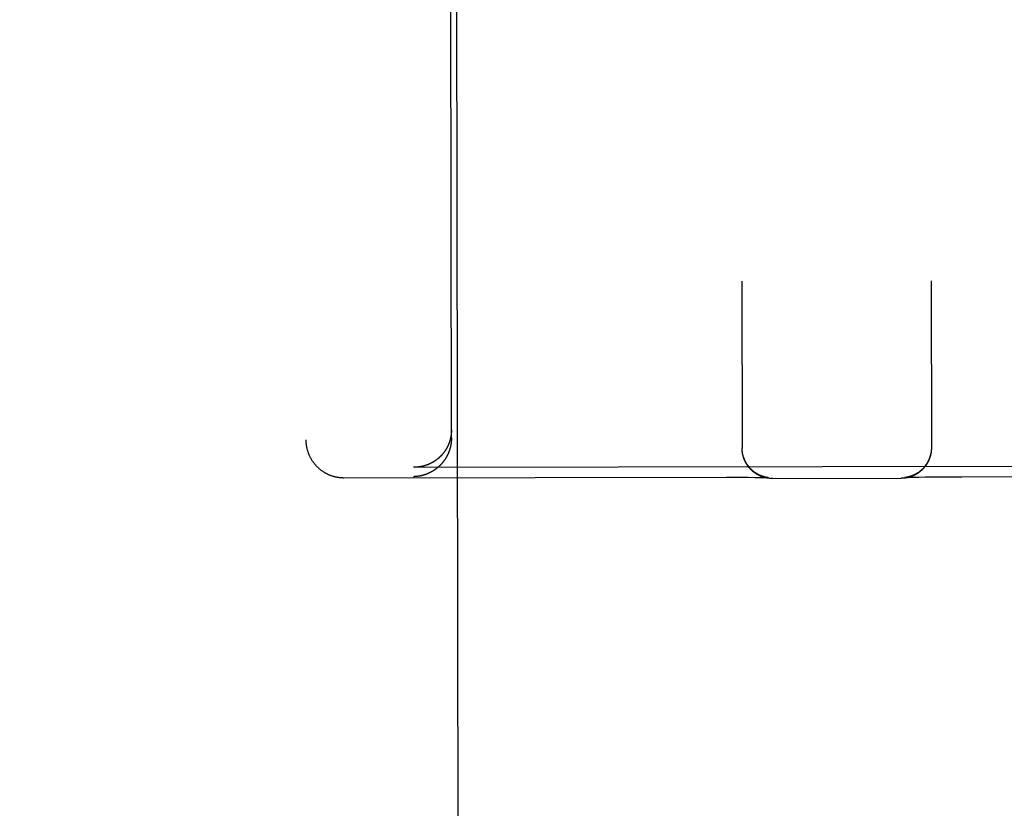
# Model space of a CAD drawing. Header units: inches. Extents: x 0 to 277, y 0 to 179.
# Tile 63 of 94: x 85.687 to 86.499, y 118.826 to 119.476. Entities that reach past the tile are written whole.
import ezdxf

# ---------------------------------------------------------------- set-up
doc = ezdxf.new("R2010")
doc.units = ezdxf.units.IN
doc.header["$LTSCALE"] = 15.20914
doc.header["$MEASUREMENT"] = 0
doc.linetypes.add('HIDDEN', pattern=[0.2, 0.1, -0.1])
doc.layers.get('0').update_dxf_attribs({"linetype": 'CONTINUOUS'})
for name, color, linetype in [('02___PRT_ALL_AXES', 7, 'CONTINUOUS'), ('DEFAULT_2', 8, 'HIDDEN'), ('DIMENSIONS', 7, 'CONTINUOUS')]:
    doc.layers.add(name, color=color, linetype=linetype)
doc.styles.get("Standard").update_dxf_attribs({"font": 'txt', "width": 0.8})
doc.dimstyles.new('DIMSTYLE_3', dxfattribs={"dimtxt": 1.268784, "dimasz": 1.626646, "dimexe": 0.09, "dimexo": 0.07, "dimgap": 0.039, "dimtad": 0, "dimtih": 1, "dimtoh": 1, "dimzin": 4, "dimdsep": 46, "dimtxsty": 'Standard', "dimblk": '_FILLED', "dimblk1": '_FILLED', "dimblk2": '_FILLED', "dimcen": 0.09, "dimadec": 0, "dimazin": 0, "dimtfac": 1, "dimtofl": 0, "dimtmove": 0, "dimatfit": 3, "dimldrblk": '_FILLED', "dimfxl": 0, "dimtolj": 1, "dimtzin": 4, "dimarcsym": 0})

# ---------------------------------------------------------------- blocks, each defined once
blk = doc.blocks.new('_FILLED')
at = {"color": 0, "linetype": 'ByBlock'}
blk.add_solid([(0, 0), (-1, 0.2), (-1, -0.2)], dxfattribs=at)
blk = doc.blocks.new('*D14')
at = {"layer": 'DIMENSIONS', "color": 2, "linetype": 'Continuous'}
for p, q in [((85.59321, 102.9074), (82.35132, 102.9074)), ((89.21821, 102.9074), (92.4715, 102.9074))]:
    blk.add_line(p, q, dxfattribs=at)
at = {"layer": 'DIMENSIONS', "color": 2, "linetype": 'Continuous', "xscale": 1.6266460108, "yscale": 1.6266460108, "zscale": 1.6266460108}
blk.add_blockref('_FILLED', (85.59321, 102.9074), dxfattribs=at)
at = {"layer": 'DIMENSIONS', "color": 2, "linetype": 'Continuous', "xscale": 1.6266460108, "yscale": 1.6266460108, "zscale": 1.6266460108, "rotation": 180}
blk.add_blockref('_FILLED', (89.21821, 102.9074), dxfattribs=at)
at = {"layer": 'DIMENSIONS', "color": 2, "linetype": 'Continuous', "insert": (81.71693, 103.5418), "char_height": 1.268784, "width": 4.0601084, "attachment_point": 3, "line_spacing_factor": 0.9}
blk.add_mtext('3.63', dxfattribs=at)
blk = doc.blocks.new('*D17')
at = {"layer": 'DIMENSIONS', "color": 2, "linetype": 'Continuous'}
for p, q in [((71.36421, 121.16948), (71.36421, 126.05237)), ((71.36421, 126.05237), (72.76312, 126.05237)), ((71.36421, 120.04448), (71.36421, 116.79119))]:
    blk.add_line(p, q, dxfattribs=at)
at = {"layer": 'DIMENSIONS', "color": 2, "linetype": 'Continuous', "xscale": 1.6266460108, "yscale": 1.6266460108, "zscale": 1.6266460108}
for p, rotation in [((71.36421, 121.16948), 270), ((71.36421, 120.04448), 90)]:
    blk.add_blockref('_FILLED', p, dxfattribs=dict(at, rotation=rotation))
at = {"layer": 'DIMENSIONS', "color": 2, "linetype": 'Continuous', "insert": (73.39751, 126.68676), "char_height": 1.268784, "width": 4.0601084, "attachment_point": 1, "line_spacing_factor": 0.9}
blk.add_mtext('1.13', dxfattribs=at)

msp = doc.modelspace()

# ---------------------------------------------------------------- linework, layer by layer
at = {"layer": '02___PRT_ALL_AXES', "color": 8, "linetype": 'HIDDEN'}
msp.add_line((86.0934, 90.6062), (86.0467, 120.10617), dxfattribs=at)
at = {"layer": 'DEFAULT_2', "color": 8, "linetype": 'HIDDEN'}
for p, q in [((85.92024, 121.02482), (85.92324, 119.12956)), ((86.04324, 119.13093), (86.0417, 120.10611)), ((86.28254, 119.26031), (86.28275, 119.12254)), ((86.43853, 119.26056), (86.43875, 119.12279)), ((86.28276, 119.12217), (86.28275, 119.1229)), ((86.28277, 119.1218), (86.28276, 119.12256)), ((86.28278, 119.12143), (86.28276, 119.12218)), ((86.2828, 119.12106), (86.28278, 119.12181)), ((86.28282, 119.12069), (86.2828, 119.12144)), ((86.43873, 119.12206), (86.43871, 119.1213)), ((86.43874, 119.12243), (86.43873, 119.12167)), ((86.43875, 119.12281), (86.43874, 119.12204)), ((86.43875, 119.12315), (86.43875, 119.12241)), ((86.01257, 119.10689), (86.01203, 119.1069)), ((86.01257, 119.10689), (86.70898, 119.108)), ((85.95454, 119.09827), (86.26992, 119.09874)), ((86.26992, 119.09874), (86.28024, 119.09869)), ((86.28024, 119.09869), (86.28797, 119.09861)), ((86.28797, 119.09861), (86.29334, 119.09854)), ((86.29334, 119.09854), (86.2968, 119.09847)), ((86.2968, 119.09847), (86.29911, 119.09842)), ((86.29911, 119.09842), (86.30079, 119.09837)), ((86.30079, 119.09837), (86.30196, 119.09833)), ((86.30196, 119.09833), (86.30274, 119.0983)), ((86.30253, 119.09853), (86.30234, 119.09857)), ((86.3027, 119.09849), (86.30253, 119.09853)), ((86.30287, 119.09846), (86.3027, 119.09849)), ((86.30274, 119.0983), (86.30335, 119.09828)), ((86.30303, 119.09843), (86.30287, 119.09846)), ((86.30318, 119.0984), (86.30303, 119.09843)), ((86.30332, 119.09838), (86.30318, 119.0984)), ((86.30346, 119.09836), (86.30332, 119.09838)), ((86.30335, 119.09828), (86.30381, 119.09825)), ((86.30359, 119.09834), (86.30346, 119.09836)), ((86.30371, 119.09832), (86.30359, 119.09834)), ((86.30383, 119.0983), (86.30371, 119.09832)), ((86.30381, 119.09825), (86.30415, 119.09824)), ((86.30394, 119.09829), (86.30383, 119.0983)), ((86.30405, 119.09827), (86.30394, 119.09829)), ((86.30415, 119.09826), (86.30405, 119.09827)), ((86.30424, 119.09825), (86.30415, 119.09826)), ((86.30415, 119.09824), (86.30434, 119.09822)), ((86.30432, 119.09824), (86.30424, 119.09825)), ((86.3044, 119.09823), (86.30432, 119.09824)), ((86.30434, 119.09822), (86.30448, 119.09822)), ((86.30447, 119.09822), (86.3044, 119.09823)), ((86.30453, 119.09821), (86.30447, 119.09822)), ((86.30448, 119.09822), (86.30454, 119.09821)), ((86.30457, 119.09821), (86.30455, 119.09821)), ((86.30457, 119.09821), (86.30459, 119.09821)), ((86.3046, 119.09821), (86.30459, 119.09821)), ((86.30461, 119.09821), (86.30462, 119.09821)), ((86.30463, 119.09821), (86.30462, 119.09821)), ((86.30779, 119.09758), (86.41392, 119.09775)), ((86.41697, 119.09838), (86.41696, 119.09838)), ((86.41696, 119.09838), (86.41696, 119.09838)), ((86.41698, 119.09838), (86.41703, 119.09839)), ((86.41701, 119.09839), (86.41699, 119.09839)), ((86.41703, 119.09839), (86.41712, 119.0984)), ((86.41705, 119.09839), (86.41703, 119.09839)), ((86.41712, 119.0984), (86.41725, 119.0984)), ((86.41724, 119.09841), (86.41716, 119.0984)), ((86.41732, 119.09842), (86.41724, 119.09841)), ((86.41725, 119.0984), (86.41748, 119.09842)), ((86.4174, 119.09843), (86.41732, 119.09842)), ((86.4175, 119.09845), (86.4174, 119.09843)), ((86.41748, 119.09842), (86.41779, 119.09844)), ((86.4176, 119.09846), (86.4175, 119.09845)), ((86.41771, 119.09848), (86.4176, 119.09846)), ((86.41783, 119.09849), (86.41771, 119.09848)), ((86.41779, 119.09844), (86.41818, 119.09845)), ((86.41795, 119.09851), (86.41783, 119.09849)), ((86.41808, 119.09853), (86.41795, 119.09851)), ((86.41821, 119.09855), (86.41808, 119.09853)), ((86.41818, 119.09845), (86.4188, 119.09848)), ((86.41835, 119.09858), (86.41821, 119.09855)), ((86.4185, 119.0986), (86.41835, 119.09858)), ((86.41865, 119.09863), (86.4185, 119.0986)), ((86.41882, 119.09867), (86.41865, 119.09863)), ((86.4188, 119.09848), (86.41959, 119.09852)), ((86.41899, 119.0987), (86.41882, 119.09867)), ((86.41917, 119.09874), (86.41899, 119.0987)), ((86.41936, 119.09878), (86.41917, 119.09874)), ((86.41959, 119.09852), (86.42086, 119.09856)), ((86.42086, 119.09856), (86.42253, 119.09861)), ((86.42253, 119.09861), (86.42484, 119.09867)), ((86.42484, 119.09867), (86.4283, 119.09875)), ((86.4283, 119.09875), (86.43368, 119.09884)), ((86.43368, 119.09884), (86.44139, 119.09894)), ((86.44139, 119.09894), (86.45169, 119.09903)), ((86.45169, 119.09903), (86.46379, 119.09907)), ((86.46379, 119.09907), (86.76704, 119.09955))]:
    msp.add_line(p, q, dxfattribs=at)
for points in [[(86.04323, 119.13765), (86.04323, 119.13736), (86.04322, 119.13707), (86.04322, 119.13678), (86.04321, 119.1365), (86.0432, 119.13621), (86.04318, 119.13593), (86.04317, 119.13564), (86.04315, 119.13536), (86.04313, 119.13508), (86.0431, 119.1348), (86.04308, 119.13452), (86.04305, 119.13425), (86.04302, 119.13397), (86.04298, 119.1337), (86.04295, 119.13342), (86.04291, 119.13315), (86.04287, 119.13288), (86.04283, 119.13261), (86.04278, 119.13234), (86.04273, 119.13207), (86.04269, 119.13181), (86.04263, 119.13154), (86.04258, 119.13128), (86.04253, 119.13101), (86.04247, 119.13075), (86.04241, 119.13049), (86.04235, 119.13024), (86.04228, 119.12998), (86.04222, 119.12973), (86.04215, 119.12947), (86.04208, 119.12922), (86.04201, 119.12897), (86.04193, 119.12872), (86.04186, 119.12847), (86.04178, 119.12823), (86.0417, 119.12798), (86.04162, 119.12774), (86.04154, 119.1275), (86.04146, 119.12726), (86.04137, 119.12702), (86.04128, 119.12678), (86.0412, 119.12655), (86.0411, 119.12631), (86.04101, 119.12608), (86.04092, 119.12585), (86.04082, 119.12562), (86.04073, 119.12539), (86.04063, 119.12516), (86.04053, 119.12494), (86.04043, 119.12472), (86.04032, 119.12449), (86.04022, 119.12427), (86.04012, 119.12405), (86.04001, 119.12384), (86.0399, 119.12362), (86.03979, 119.12341), (86.03968, 119.1232), (86.03957, 119.12298), (86.03945, 119.12277), (86.03934, 119.12257), (86.03922, 119.12236), (86.03911, 119.12216), (86.03899, 119.12195), (86.03887, 119.12175), (86.03875, 119.12155), (86.03862, 119.12135), (86.0385, 119.12115), (86.03838, 119.12096), (86.03825, 119.12076), (86.03812, 119.12057), (86.038, 119.12038), (86.03787, 119.12019), (86.03774, 119.12), (86.03761, 119.11982), (86.03748, 119.11963), (86.03734, 119.11945), (86.03721, 119.11926), (86.03707, 119.11908), (86.03694, 119.1189), (86.0368, 119.11873), (86.03666, 119.11855), (86.03652, 119.11838), (86.03638, 119.1182), (86.03624, 119.11803), (86.0361, 119.11786), (86.03596, 119.11769), (86.03582, 119.11752), (86.03567, 119.11736), (86.03553, 119.11719), (86.03538, 119.11703), (86.03524, 119.11687), (86.03509, 119.11671), (86.03494, 119.11655), (86.03479, 119.11639), (86.03464, 119.11623), (86.03449, 119.11608), (86.03434, 119.11593), (86.03419, 119.11577), (86.03404, 119.11562), (86.03388, 119.11547), (86.03373, 119.11533), (86.03357, 119.11518), (86.03342, 119.11504), (86.03326, 119.11489), (86.0331, 119.11475), (86.03295, 119.11461), (86.03279, 119.11447), (86.03263, 119.11433), (86.03247, 119.11419), (86.03231, 119.11406), (86.03215, 119.11393), (86.03199, 119.11379), (86.03183, 119.11366), (86.03166, 119.11353), (86.0315, 119.1134), (86.03134, 119.11328), (86.03117, 119.11315), (86.03101, 119.11303), (86.03084, 119.1129), (86.03068, 119.11278), (86.03051, 119.11266), (86.03034, 119.11254), (86.03018, 119.11242), (86.03001, 119.11231), (86.02984, 119.11219), (86.02967, 119.11208), (86.0295, 119.11197), (86.02933, 119.11186), (86.02916, 119.11175), (86.02899, 119.11164), (86.02882, 119.11153), (86.02865, 119.11142), (86.02848, 119.11132), (86.0283, 119.11122), (86.02813, 119.11111), (86.02796, 119.11101), (86.02779, 119.11091), (86.02761, 119.11081), (86.02744, 119.11072), (86.02726, 119.11062), (86.02709, 119.11053), (86.02691, 119.11043), (86.02674, 119.11034), (86.02656, 119.11025), (86.02638, 119.11016), (86.02621, 119.11008), (86.02603, 119.10999), (86.02585, 119.1099), (86.02567, 119.10982), (86.0255, 119.10974), (86.02532, 119.10965), (86.02514, 119.10957), (86.02496, 119.10949), (86.02478, 119.10942), (86.0246, 119.10934), (86.02442, 119.10926), (86.02424, 119.10919), (86.02406, 119.10912), (86.02388, 119.10904), (86.0237, 119.10897), (86.02352, 119.1089), (86.02334, 119.10884), (86.02316, 119.10877), (86.02298, 119.1087), (86.02279, 119.10864), (86.02261, 119.10858), (86.02243, 119.10851), (86.02225, 119.10845), (86.02207, 119.10839), (86.02188, 119.10834), (86.0217, 119.10828), (86.02152, 119.10822), (86.02134, 119.10817), (86.02115, 119.10811), (86.02097, 119.10806), (86.02079, 119.10801), (86.0206, 119.10796), (86.02042, 119.10791), (86.02024, 119.10786), (86.02005, 119.10782), (86.01987, 119.10777), (86.01969, 119.10773), (86.0195, 119.10769), (86.01932, 119.10764), (86.01914, 119.1076), (86.01895, 119.10756), (86.01877, 119.10753), (86.01858, 119.10749), (86.0184, 119.10745), (86.01822, 119.10742), (86.01803, 119.10738), (86.01785, 119.10735), (86.01767, 119.10732), (86.01748, 119.10729), (86.0173, 119.10726), (86.01712, 119.10723), (86.01693, 119.10721), (86.01675, 119.10718), (86.01656, 119.10716)], [(85.92324, 119.12956), (85.92325, 119.12914), (85.92326, 119.12869), (85.92327, 119.12824), (85.92329, 119.12779), (85.92332, 119.12734), (85.92336, 119.12689), (85.9234, 119.12645), (85.92345, 119.126), (85.9235, 119.12556), (85.92356, 119.12511), (85.92363, 119.12467), (85.92371, 119.12423), (85.92379, 119.12379), (85.92387, 119.12335), (85.92396, 119.12291), (85.92406, 119.12247), (85.92417, 119.12203), (85.92428, 119.1216), (85.9244, 119.12117), (85.92452, 119.12074), (85.92465, 119.12031), (85.92478, 119.11988), (85.92493, 119.11946), (85.92507, 119.11904), (85.92523, 119.11862), (85.92539, 119.1182), (85.92555, 119.11778), (85.92572, 119.11737), (85.9259, 119.11696), (85.92608, 119.11655), (85.92627, 119.11615), (85.92646, 119.11574), (85.92666, 119.11535), (85.92687, 119.11495), (85.92708, 119.11456), (85.9273, 119.11417), (85.92752, 119.11378), (85.92775, 119.1134), (85.92798, 119.11302), (85.92822, 119.11264), (85.92846, 119.11227), (85.92871, 119.1119), (85.92896, 119.11153), (85.92922, 119.11117), (85.92949, 119.11081), (85.92975, 119.11046), (85.93003, 119.11011), (85.93031, 119.10976), (85.93059, 119.10942), (85.93088, 119.10908), (85.93117, 119.10875), (85.93147, 119.10842), (85.93177, 119.10809), (85.93207, 119.10777), (85.93239, 119.10745), (85.9327, 119.10714), (85.93302, 119.10684), (85.93334, 119.10653), (85.93367, 119.10624), (85.934, 119.10594), (85.93434, 119.10565), (85.93468, 119.10537), (85.93502, 119.10509), (85.93537, 119.10482), (85.93572, 119.10455), (85.93607, 119.10429), (85.93643, 119.10403), (85.93679, 119.10378), (85.93716, 119.10353), (85.93753, 119.10328), (85.9379, 119.10305), (85.93828, 119.10282), (85.93865, 119.10259), (85.93904, 119.10237), (85.93942, 119.10215), (85.93981, 119.10194), (85.9402, 119.10174), (85.94059, 119.10154), (85.94098, 119.10134), (85.94138, 119.10116), (85.94178, 119.10098), (85.94218, 119.1008), (85.94259, 119.10063), (85.943, 119.10046), (85.94341, 119.1003), (85.94383, 119.10015), (85.94425, 119.1), (85.94467, 119.09985), (85.94509, 119.09972), (85.9455, 119.09959), (85.94592, 119.09947), (85.94633, 119.09935), (85.94673, 119.09925), (85.94713, 119.09915), (85.94753, 119.09905), (85.94792, 119.09897), (85.9483, 119.09889), (85.94869, 119.09881), (85.94907, 119.09874), (85.94945, 119.09868), (85.94982, 119.09862), (85.9502, 119.09856), (85.95057, 119.09851), (85.95094, 119.09847), (85.95131, 119.09843), (85.95167, 119.09839), (85.95204, 119.09836), (85.9524, 119.09834), (85.95277, 119.09831), (85.95313, 119.0983), (85.95349, 119.09828), (85.95385, 119.09827), (85.95421, 119.09827), (85.95454, 119.09827)], [(86.04324, 119.13093), (86.04324, 119.13064), (86.04324, 119.13035), (86.04323, 119.13006), (86.04322, 119.12978), (86.04321, 119.12949), (86.04319, 119.12921), (86.04318, 119.12892), (86.04316, 119.12864), (86.04314, 119.12836), (86.04311, 119.12808), (86.04309, 119.1278), (86.04306, 119.12752), (86.04303, 119.12724), (86.04299, 119.12697), (86.04296, 119.12669), (86.04292, 119.12642), (86.04288, 119.12615), (86.04284, 119.12587), (86.04279, 119.1256), (86.04275, 119.12533), (86.0427, 119.12507), (86.04264, 119.1248), (86.04259, 119.12453), (86.04254, 119.12427), (86.04248, 119.12401), (86.04242, 119.12375), (86.04236, 119.12349), (86.04229, 119.12323), (86.04223, 119.12297), (86.04216, 119.12271), (86.04209, 119.12246), (86.04202, 119.12221), (86.04195, 119.12196), (86.04187, 119.12171), (86.04179, 119.12146), (86.04171, 119.12121), (86.04163, 119.12096), (86.04155, 119.12072), (86.04147, 119.12048), (86.04138, 119.12023), (86.0413, 119.11999), (86.04121, 119.11975), (86.04112, 119.11952), (86.04102, 119.11928), (86.04093, 119.11905), (86.04083, 119.11881), (86.04074, 119.11858), (86.04064, 119.11835), (86.04054, 119.11812), (86.04044, 119.1179), (86.04034, 119.11767), (86.04023, 119.11745), (86.04013, 119.11723), (86.04002, 119.11701), (86.03991, 119.11679), (86.0398, 119.11657), (86.03969, 119.11635), (86.03958, 119.11614), (86.03946, 119.11592), (86.03935, 119.11571), (86.03923, 119.1155), (86.03912, 119.11529), (86.039, 119.11508), (86.03888, 119.11488), (86.03876, 119.11467), (86.03863, 119.11447), (86.03851, 119.11427), (86.03839, 119.11407), (86.03826, 119.11387), (86.03814, 119.11367), (86.03801, 119.11348), (86.03788, 119.11328), (86.03775, 119.11309), (86.03762, 119.1129), (86.03749, 119.11271), (86.03735, 119.11252), (86.03722, 119.11233), (86.03708, 119.11215), (86.03695, 119.11196), (86.03681, 119.11178), (86.03667, 119.1116), (86.03654, 119.11142), (86.0364, 119.11124), (86.03626, 119.11107), (86.03611, 119.11089), (86.03597, 119.11072), (86.03583, 119.11054), (86.03568, 119.11037), (86.03554, 119.1102), (86.03539, 119.11003), (86.03525, 119.10987), (86.0351, 119.1097), (86.03495, 119.10954), (86.0348, 119.10938), (86.03465, 119.10921), (86.0345, 119.10905), (86.03435, 119.1089), (86.0342, 119.10874), (86.03405, 119.10858), (86.03389, 119.10843), (86.03374, 119.10827), (86.03358, 119.10812), (86.03343, 119.10797), (86.03327, 119.10782), (86.03312, 119.10768), (86.03296, 119.10753), (86.0328, 119.10738), (86.03264, 119.10724), (86.03248, 119.1071), (86.03232, 119.10696), (86.03216, 119.10682), (86.032, 119.10668), (86.03184, 119.10654), (86.03168, 119.10641), (86.03151, 119.10627), (86.03135, 119.10614), (86.03118, 119.10601), (86.03102, 119.10588), (86.03085, 119.10575), (86.03069, 119.10562), (86.03052, 119.1055), (86.03036, 119.10537), (86.03019, 119.10525), (86.03002, 119.10513), (86.02985, 119.105), (86.02968, 119.10488), (86.02951, 119.10477), (86.02934, 119.10465), (86.02917, 119.10453), (86.029, 119.10442), (86.02883, 119.10431), (86.02866, 119.10419), (86.02849, 119.10408), (86.02832, 119.10397), (86.02814, 119.10387), (86.02797, 119.10376), (86.0278, 119.10365), (86.02762, 119.10355), (86.02745, 119.10345), (86.02727, 119.10334), (86.0271, 119.10324), (86.02692, 119.10314), (86.02675, 119.10305), (86.02657, 119.10295), (86.02639, 119.10285), (86.02622, 119.10276), (86.02604, 119.10267), (86.02586, 119.10258), (86.02569, 119.10249), (86.02551, 119.1024), (86.02533, 119.10231), (86.02515, 119.10222), (86.02497, 119.10214), (86.02479, 119.10205), (86.02461, 119.10197), (86.02443, 119.10189), (86.02425, 119.10181), (86.02407, 119.10173), (86.02389, 119.10165), (86.02371, 119.10157), (86.02353, 119.1015), (86.02335, 119.10142), (86.02317, 119.10135), (86.02299, 119.10128), (86.02281, 119.10121), (86.02262, 119.10114), (86.02244, 119.10107), (86.02226, 119.101), (86.02208, 119.10093), (86.0219, 119.10087), (86.02171, 119.10081), (86.02153, 119.10074), (86.02135, 119.10068), (86.02117, 119.10062), (86.02098, 119.10056), (86.0208, 119.10051), (86.02062, 119.10045), (86.02043, 119.10039), (86.02025, 119.10034), (86.02007, 119.10029), (86.01988, 119.10024), (86.0197, 119.10019), (86.01952, 119.10014), (86.01933, 119.10009), (86.01915, 119.10004), (86.01896, 119.1), (86.01878, 119.09995), (86.0186, 119.09991), (86.01841, 119.09986), (86.01823, 119.09982), (86.01805, 119.09978), (86.01786, 119.09974), (86.01768, 119.09971), (86.01749, 119.09967), (86.01731, 119.09963), (86.01713, 119.0996), (86.01694, 119.09957), (86.01676, 119.09953), (86.01658, 119.0995)], [(86.30234, 119.09857), (86.30214, 119.09861), (86.30204, 119.09864), (86.30193, 119.09866), (86.30182, 119.09869), (86.3017, 119.09871), (86.30158, 119.09874), (86.30146, 119.09878), (86.30133, 119.09881), (86.3012, 119.09884), (86.30106, 119.09888), (86.30092, 119.09892), (86.30077, 119.09896), (86.30062, 119.09901), (86.30046, 119.09905), (86.3003, 119.0991), (86.30014, 119.09915), (86.29997, 119.09921), (86.2998, 119.09926), (86.29962, 119.09932), (86.29944, 119.09938), (86.29926, 119.09945), (86.29906, 119.09952), (86.29887, 119.09959), (86.29867, 119.09967), (86.29846, 119.09975), (86.29825, 119.09984), (86.29803, 119.09993), (86.29781, 119.10002), (86.29758, 119.10012), (86.29735, 119.10023), (86.29711, 119.10033), (86.29687, 119.10045), (86.29663, 119.10057), (86.29638, 119.10069), (86.29613, 119.10082), (86.29587, 119.10096), (86.29561, 119.1011), (86.29534, 119.10126), (86.29506, 119.10142), (86.29478, 119.10158), (86.29449, 119.10176), (86.2942, 119.10195), (86.29391, 119.10214), (86.29361, 119.10233), (86.29332, 119.10254), (86.29302, 119.10275), (86.29273, 119.10297), (86.29244, 119.10319), (86.29215, 119.10342), (86.29186, 119.10365), (86.29158, 119.10389), (86.2913, 119.10413), (86.29102, 119.10438), (86.29075, 119.10462), (86.29048, 119.10488), (86.29021, 119.10514), (86.28995, 119.1054), (86.28969, 119.10566), (86.28943, 119.10594), (86.28918, 119.10621), (86.28893, 119.10649), (86.28869, 119.10677), (86.28845, 119.10706), (86.28822, 119.10735), (86.28799, 119.10764), (86.28776, 119.10794), (86.28754, 119.10824), (86.28732, 119.10854), (86.28711, 119.10885), (86.2869, 119.10916), (86.2867, 119.10947), (86.2865, 119.10979), (86.2863, 119.11011), (86.28611, 119.11043), (86.28593, 119.11075), (86.28575, 119.11108), (86.28557, 119.11141), (86.2854, 119.11174), (86.28524, 119.11208), (86.28508, 119.11242), (86.28492, 119.11276), (86.28477, 119.1131), (86.28463, 119.11345), (86.28449, 119.11379), (86.28435, 119.11414), (86.28422, 119.11449), (86.2841, 119.11485), (86.28398, 119.1152), (86.28387, 119.11556), (86.28376, 119.11592), (86.28366, 119.11628), (86.28356, 119.11664), (86.28347, 119.117), (86.28338, 119.11736), (86.2833, 119.11773), (86.28323, 119.1181), (86.28316, 119.11846), (86.28309, 119.11883), (86.28303, 119.1192), (86.28298, 119.11957), (86.28293, 119.11994), (86.28289, 119.12032), (86.28285, 119.12069), (86.28282, 119.12106)], [(86.30779, 119.09758), (86.30742, 119.09758), (86.30705, 119.09759), (86.30668, 119.0976), (86.30631, 119.09762), (86.30595, 119.09764), (86.30558, 119.09767), (86.30521, 119.09771), (86.30485, 119.09775), (86.30448, 119.09779), (86.30412, 119.09784), (86.30376, 119.0979), (86.3034, 119.09796), (86.30304, 119.09803), (86.30268, 119.0981), (86.30232, 119.09818), (86.30197, 119.09826), (86.30161, 119.09834), (86.30126, 119.09844), (86.30091, 119.09853), (86.30055, 119.09864), (86.30021, 119.09874), (86.29987, 119.09885), (86.29952, 119.09897), (86.29918, 119.09909), (86.29884, 119.09922), (86.2985, 119.09935), (86.29817, 119.09949), (86.29784, 119.09963), (86.2975, 119.09978), (86.29717, 119.09993), (86.29685, 119.10008), (86.29653, 119.10024), (86.29621, 119.1004), (86.29589, 119.10057), (86.29557, 119.10075), (86.29525, 119.10093), (86.29494, 119.10111), (86.29464, 119.10129), (86.29434, 119.10148), (86.29404, 119.10168), (86.29374, 119.10188), (86.29344, 119.10208), (86.29314, 119.10229), (86.29286, 119.1025), (86.29257, 119.10271), (86.29229, 119.10293), (86.29201, 119.10316), (86.29173, 119.10339), (86.29145, 119.10362), (86.29118, 119.10386), (86.29092, 119.1041), (86.29066, 119.10433), (86.2904, 119.10458), (86.29015, 119.10483), (86.28989, 119.10509), (86.28964, 119.10535), (86.28939, 119.10561), (86.28915, 119.10588), (86.28891, 119.10615), (86.28868, 119.10642), (86.28844, 119.1067), (86.28821, 119.10698), (86.28799, 119.10726), (86.28777, 119.10755), (86.28756, 119.10784), (86.28734, 119.10814), (86.28714, 119.10844), (86.28693, 119.10874), (86.28674, 119.10904), (86.28654, 119.10934), (86.28635, 119.10966), (86.28616, 119.10997), (86.28598, 119.11028), (86.28581, 119.1106), (86.28564, 119.11092), (86.28547, 119.11124), (86.28531, 119.11157), (86.28515, 119.1119), (86.285, 119.11223), (86.28485, 119.11256), (86.28471, 119.11289), (86.28457, 119.11323), (86.28443, 119.11357), (86.2843, 119.11391), (86.28418, 119.11425), (86.28406, 119.1146), (86.28395, 119.11494), (86.28384, 119.11529), (86.28373, 119.11565), (86.28363, 119.116), (86.28354, 119.11635), (86.28345, 119.1167), (86.28337, 119.11706), (86.28329, 119.11742), (86.28322, 119.11778), (86.28315, 119.11814), (86.28309, 119.1185), (86.28303, 119.11886), (86.28298, 119.11923), (86.28293, 119.11959), (86.28289, 119.11996), (86.28285, 119.12033), (86.28282, 119.12069)], [(86.43871, 119.12169), (86.43869, 119.12092), (86.43866, 119.12055), (86.43862, 119.12019), (86.43858, 119.11982), (86.43854, 119.11946), (86.43848, 119.11909), (86.43843, 119.11872), (86.43837, 119.11836), (86.4383, 119.118), (86.43823, 119.11764), (86.43815, 119.11729), (86.43807, 119.11693), (86.43798, 119.11657), (86.43789, 119.11622), (86.43779, 119.11587), (86.43769, 119.11552), (86.43758, 119.11517), (86.43747, 119.11483), (86.43735, 119.11449), (86.43723, 119.11414), (86.4371, 119.1138), (86.43696, 119.11345), (86.43683, 119.11313), (86.43669, 119.1128), (86.43655, 119.11248), (86.4364, 119.11215), (86.43624, 119.11182), (86.43608, 119.1115), (86.43591, 119.11117), (86.43574, 119.11084), (86.43556, 119.11053), (86.43539, 119.11021), (86.4352, 119.1099), (86.43501, 119.10959), (86.43482, 119.10928), (86.43462, 119.10897), (86.43441, 119.10867), (86.4342, 119.10837), (86.434, 119.10808), (86.43379, 119.10779), (86.43357, 119.1075), (86.43334, 119.10721), (86.43311, 119.10693), (86.43288, 119.10664), (86.43264, 119.10637), (86.43241, 119.1061), (86.43217, 119.10584), (86.43193, 119.10558), (86.43167, 119.10531), (86.43142, 119.10505), (86.43116, 119.1048), (86.4309, 119.10455), (86.43064, 119.10431), (86.43037, 119.10407), (86.4301, 119.10383), (86.42983, 119.1036), (86.42954, 119.10336), (86.42926, 119.10313), (86.42897, 119.10291), (86.42868, 119.10269), (86.42838, 119.10247), (86.42809, 119.10226), (86.42779, 119.10206), (86.42748, 119.10185), (86.42717, 119.10165), (86.42686, 119.10146), (86.42655, 119.10127), (86.42623, 119.10108), (86.42592, 119.1009), (86.4256, 119.10073), (86.42527, 119.10056), (86.42494, 119.10039), (86.42461, 119.10023), (86.42428, 119.10007), (86.42395, 119.09992), (86.42362, 119.09977), (86.42328, 119.09963), (86.42294, 119.0995), (86.4226, 119.09936), (86.42225, 119.09923), (86.4219, 119.09911), (86.42156, 119.099), (86.42121, 119.09888), (86.42086, 119.09878), (86.4205, 119.09867), (86.42015, 119.09858), (86.41979, 119.09849), (86.41943, 119.0984), (86.41907, 119.09832), (86.41871, 119.09824), (86.41835, 119.09817), (86.41798, 119.09811), (86.41762, 119.09805), (86.41725, 119.09799), (86.41688, 119.09794), (86.41652, 119.0979), (86.41615, 119.09786), (86.41578, 119.09783), (86.41541, 119.0978), (86.41504, 119.09778), (86.41466, 119.09776), (86.41429, 119.09775), (86.41392, 119.09775)], [(86.43869, 119.12131), (86.43866, 119.12094), (86.43862, 119.12057), (86.43858, 119.1202), (86.43854, 119.11983), (86.43848, 119.11946), (86.43843, 119.11909), (86.43836, 119.11872), (86.4383, 119.11835), (86.43822, 119.11799), (86.43814, 119.11762), (86.43806, 119.11726), (86.43797, 119.1169), (86.43787, 119.11654), (86.43777, 119.11618), (86.43767, 119.11582), (86.43755, 119.11546), (86.43744, 119.11511), (86.43731, 119.11475), (86.43719, 119.1144), (86.43705, 119.11406), (86.43692, 119.11371), (86.43677, 119.11336), (86.43663, 119.11302), (86.43647, 119.11268), (86.43631, 119.11234), (86.43615, 119.11201), (86.43598, 119.11167), (86.43581, 119.11134), (86.43563, 119.11102), (86.43545, 119.11069), (86.43526, 119.11037), (86.43507, 119.11005), (86.43487, 119.10973), (86.43467, 119.10942), (86.43446, 119.10911), (86.43425, 119.1088), (86.43403, 119.1085), (86.43381, 119.1082), (86.43359, 119.1079), (86.43336, 119.10761), (86.43313, 119.10732), (86.43289, 119.10703), (86.43265, 119.10675), (86.4324, 119.10647), (86.43215, 119.10619), (86.4319, 119.10592), (86.43164, 119.10565), (86.43138, 119.10539), (86.43112, 119.10513), (86.43085, 119.10488), (86.43058, 119.10463), (86.43031, 119.10438), (86.43003, 119.10414), (86.42975, 119.1039), (86.42946, 119.10367), (86.42917, 119.10344), (86.42888, 119.10322), (86.42859, 119.103), (86.4283, 119.10279), (86.428, 119.10258), (86.42771, 119.10238), (86.42742, 119.10219), (86.42713, 119.102), (86.42684, 119.10182), (86.42656, 119.10165), (86.42628, 119.10149), (86.42601, 119.10134), (86.42575, 119.10119), (86.42549, 119.10105), (86.42524, 119.10092), (86.42499, 119.10079), (86.42475, 119.10067), (86.42451, 119.10056), (86.42427, 119.10045), (86.42404, 119.10034), (86.42381, 119.10024), (86.42359, 119.10014), (86.42337, 119.10005), (86.42316, 119.09997), (86.42295, 119.09988), (86.42275, 119.0998), (86.42255, 119.09973), (86.42236, 119.09966), (86.42218, 119.09959), (86.42199, 119.09953), (86.42182, 119.09947), (86.42164, 119.09941), (86.42148, 119.09936), (86.42131, 119.0993), (86.42115, 119.09925), (86.421, 119.09921), (86.42085, 119.09916), (86.4207, 119.09912), (86.42055, 119.09908), (86.42041, 119.09904), (86.42028, 119.09901), (86.42015, 119.09897), (86.42003, 119.09894), (86.41991, 119.09891), (86.41979, 119.09888), (86.41968, 119.09885), (86.41957, 119.09883), (86.41947, 119.0988), (86.41936, 119.09878)], [(86.01656, 119.10716), (86.01638, 119.10713), (86.0162, 119.10711), (86.01602, 119.10709), (86.01583, 119.10707), (86.01565, 119.10705), (86.01547, 119.10703), (86.01528, 119.10701), (86.0151, 119.107), (86.01492, 119.10698), (86.01474, 119.10697), (86.01455, 119.10696), (86.01437, 119.10695), (86.01419, 119.10694), (86.01401, 119.10693), (86.01383, 119.10692), (86.01365, 119.10691), (86.01347, 119.10691), (86.01329, 119.1069), (86.01311, 119.1069), (86.01292, 119.1069), (86.01274, 119.10689)], [(86.01658, 119.0995), (86.01639, 119.09947), (86.01621, 119.09945), (86.01603, 119.09942), (86.01584, 119.09939), (86.01566, 119.09937), (86.01548, 119.09934), (86.0153, 119.09932), (86.01511, 119.0993), (86.01493, 119.09928), (86.01475, 119.09926), (86.01457, 119.09924), (86.01438, 119.09922), (86.0142, 119.0992), (86.01402, 119.09919), (86.01384, 119.09917), (86.01366, 119.09916), (86.01348, 119.09915), (86.0133, 119.09914), (86.01312, 119.09913), (86.01294, 119.09912), (86.01276, 119.09911), (86.01258, 119.0991), (86.0124, 119.0991), (86.01222, 119.09909), (86.01204, 119.09909)], [(86.41716, 119.0984), (86.4171, 119.0984), (86.41707, 119.09839)]]:
    msp.add_lwpolyline(points, dxfattribs=at)

# ---------------------------------------------------------------- dimensions: what is measured, and where the dimension line sits
at = {"layer": 'DIMENSIONS', "color": 2, "linetype": 'Continuous'}
for base, p1, p2, angle, picture, middle in [((71.3642050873, 121.1694787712), (85.5932079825, 120.0444787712), (89.1982079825, 121.1694787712), 90, '*D17', (75.4275668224, 126.0523660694)), ((85.5932079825, 102.9074049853), (89.2182079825, 121.0454787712), (85.5932079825, 120.0444787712), 180, '*D14', (79.6868759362, 102.9074049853))]:
    dim = msp.add_linear_dim(base=base, p1=p1, p2=p2, angle=angle, dimstyle='DIMSTYLE_3', dxfattribs=at)
    dim.commit()
    dim.dimension.update_dxf_attribs({"geometry": picture, "text_midpoint": middle, "dimtype": 160})

doc.saveas('drawing.dxf')
